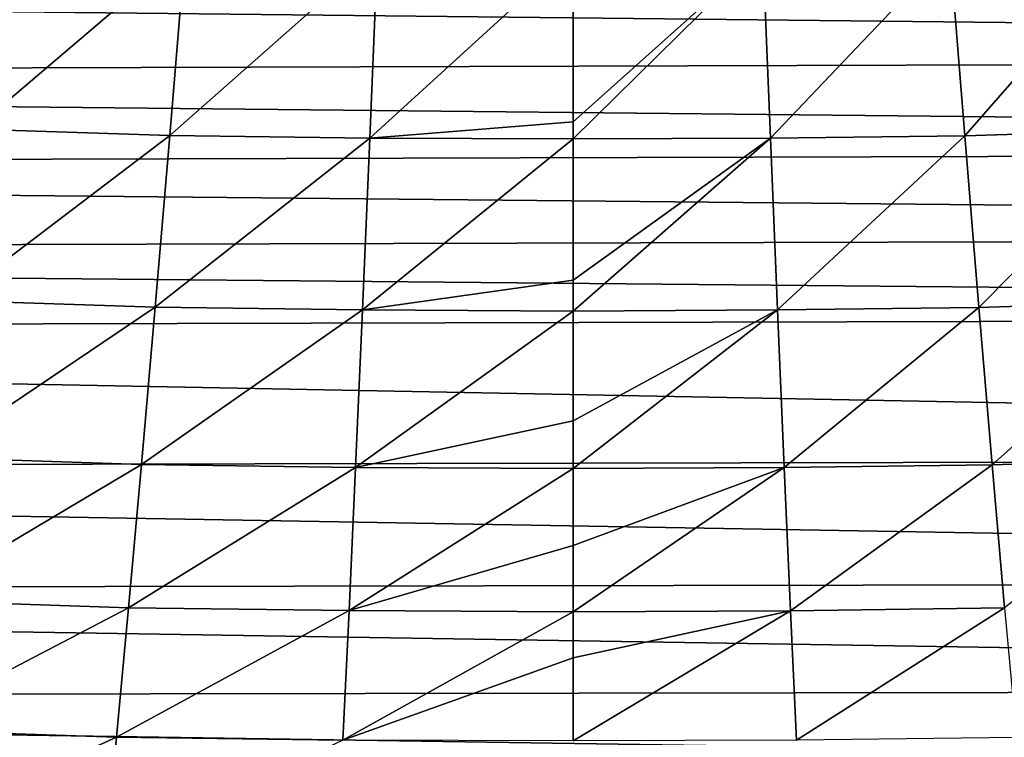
# Model space of a CAD drawing. Header units: metres. Extents: x -36 to 82, y -104 to 104.
# Tile 20 of 245: x -2.07 to 1.61, y -101.69 to -99. Entities that reach past the tile are written whole.
import ezdxf

# ---------------------------------------------------------------- set-up
doc = ezdxf.new("R2010")
doc.units = ezdxf.units.M
doc.layers.add('solid_FIT-SHOWER-153_SW0001', color=7, linetype='CONTINUOUS')

msp = doc.modelspace()

# ---------------------------------------------------------------- linework, layer by layer
at = {"layer": 'solid_FIT-SHOWER-153_SW0001'}
for points in [[(-2.155622, -98.716873, -17.707361), (-1.451998, -98.739265, -17.704132), (-2.241346, -99.412201, -17.417063)], [(1.410062, -98.740135, -17.703995), (2.094301, -98.719528, -17.706993), (1.465941, -99.436989, -17.413155)], [(2.094301, -98.719528, -17.706993), (2.177556, -99.415031, -17.416637), (1.465941, -99.436989, -17.413155)], [(-1.451998, -98.739265, -17.704132), (-1.509547, -99.436066, -17.413317), (-2.241346, -99.412201, -17.417063)], [(-1.451998, -98.739265, -17.704132), (-0.732065, -98.748695, -17.702534), (-1.509547, -99.436066, -17.413317)], [(-0.732065, -98.748695, -17.702534), (-0.761021, -99.446083, -17.411449), (-1.509547, -99.436066, -17.413317)], [(-0.732065, -98.748695, -17.702534), (0.000016, -98.750961, -17.701975), (-0.761021, -99.446083, -17.411449)], [(0.000016, -98.750961, -17.701975), (0.000015, -99.385216, -17.439878), (-0.761021, -99.446083, -17.411449)], [(0.710692, -98.748833, -17.702505), (0.000015, -99.44902, -17.410521), (0.000015, -99.385216, -17.439878)], [(0.710692, -98.748833, -17.702505), (0.738801, -99.446236, -17.411415), (0.000015, -99.44902, -17.410521)], [(0.710692, -98.748833, -17.702505), (0.000015, -99.385216, -17.439878), (0.000016, -98.750961, -17.701975)], [(0.710692, -98.748833, -17.702505), (1.410062, -98.740135, -17.703995), (0.738801, -99.446236, -17.411415)], [(1.410062, -98.740135, -17.703995), (1.465941, -99.436989, -17.413155), (0.738801, -99.446236, -17.411415)], [(-13.235323, -98.851761, 16.90811), (13.105403, -99.136932, 16.90811), (13.271811, -98.767059, 16.90811)], [(-13.235323, -98.851761, 16.90811), (-13.067122, -99.215973, 16.90811), (13.105403, -99.136932, 16.90811)], [(-13.067122, -99.215973, 16.90811), (12.930223, -99.482498, 16.90811), (13.105403, -99.136932, 16.90811)], [(-13.067122, -99.215973, 16.90811), (-12.890129, -99.55616, 16.90811), (12.930223, -99.482498, 16.90811)], [(0.000015, -99.385216, -17.439878), (0.000015, -99.44902, -17.410521), (-0.761021, -99.446083, -17.411449)], [(-2.241346, -99.412201, -17.417063), (-1.509547, -99.436066, -17.413317), (-2.322346, -100.053719, -17.084545)], [(1.465941, -99.436989, -17.413155), (2.177556, -99.415031, -17.416637), (1.518696, -100.079773, -17.080193)], [(2.177556, -99.415031, -17.416637), (2.256217, -100.056694, -17.08407), (1.518696, -100.079773, -17.080193)], [(-1.509547, -99.436066, -17.413317), (-1.563882, -100.078804, -17.080372), (-2.322346, -100.053719, -17.084545)], [(-1.509547, -99.436066, -17.413317), (-0.761021, -99.446083, -17.411449), (-1.563882, -100.078804, -17.080372)], [(-0.761021, -99.446083, -17.411449), (-0.788348, -100.089294, -17.078285), (-1.563882, -100.078804, -17.080372)], [(-0.761021, -99.446083, -17.411449), (0.000015, -99.44902, -17.410521), (-0.788348, -100.089294, -17.078285)], [(0.000015, -99.44902, -17.410521), (0.000013, -99.978378, -17.141653), (-0.788348, -100.089294, -17.078285)], [(0.738801, -99.446236, -17.411415), (0.000013, -100.093628, -17.076427), (0.000013, -99.978378, -17.141653)], [(0.738801, -99.446236, -17.411415), (0.765329, -100.089447, -17.078247), (0.000013, -100.093628, -17.076427)], [(0.738801, -99.446236, -17.411415), (0.000013, -99.978378, -17.141653), (0.000015, -99.44902, -17.410521)], [(0.738801, -99.446236, -17.411415), (1.465941, -99.436989, -17.413155), (0.765329, -100.089447, -17.078247)], [(1.465941, -99.436989, -17.413155), (1.518696, -100.079773, -17.080193), (0.765329, -100.089447, -17.078247)], [(-12.890129, -99.55616, 16.90811), (12.746457, -99.804489, 16.90811), (12.930223, -99.482498, 16.90811)], [(-12.890129, -99.55616, 16.90811), (-12.704674, -99.872894, 16.90811), (12.746457, -99.804489, 16.90811)], [(-12.704674, -99.872894, 16.90811), (12.555973, -100.10479, 16.90811), (12.746457, -99.804489, 16.90811)], [(-12.704674, -99.872894, 16.90811), (-12.513104, -100.167725, 16.90811), (12.555973, -100.10479, 16.90811)], [(0.000013, -99.978378, -17.141653), (0.000013, -100.093628, -17.076427), (-0.788348, -100.089294, -17.078285)], [(-2.322346, -100.053719, -17.084545), (-1.563882, -100.078804, -17.080372), (-2.398803, -100.641876, -16.705681)], [(-1.563882, -100.078804, -17.080372), (-1.615123, -100.667984, -16.70117), (-2.398803, -100.641876, -16.705681)], [(-1.563882, -100.078804, -17.080372), (-0.788348, -100.089294, -17.078285), (-1.615123, -100.667984, -16.70117)], [(0.765329, -100.089447, -17.078247), (1.518696, -100.079773, -17.080193), (0.790334, -100.679008, -16.698862)], [(1.518696, -100.079773, -17.080193), (1.568447, -100.668991, -16.700975), (0.790334, -100.679008, -16.698862)], [(1.518696, -100.079773, -17.080193), (2.256217, -100.056694, -17.08407), (1.568447, -100.668991, -16.700975)], [(2.256217, -100.056694, -17.08407), (2.330462, -100.644974, -16.70517), (1.568447, -100.668991, -16.700975)], [(-12.513104, -100.167725, 16.90811), (12.15721, -100.637787, 16.90811), (12.555973, -100.10479, 16.90811)], [(-0.788348, -100.089294, -17.078285), (-0.814106, -100.678848, -16.698904), (-1.615123, -100.667984, -16.70117)], [(-0.788348, -100.089294, -17.078285), (0.000013, -100.093628, -17.076427), (-0.814106, -100.678848, -16.698904)], [(0.000013, -100.093628, -17.076427), (0.000012, -100.504517, -16.820707), (-0.814106, -100.678848, -16.698904)], [(0.765329, -100.089447, -17.078247), (0.000012, -100.682556, -16.697172), (0.000012, -100.504517, -16.820707)], [(0.765329, -100.089447, -17.078247), (0.790334, -100.679008, -16.698862), (0.000012, -100.682556, -16.697172)], [(0.765329, -100.089447, -17.078247), (0.000012, -100.504517, -16.820707), (0.000013, -100.093628, -17.076427)], [(-12.513104, -100.167725, 16.90811), (-12.114929, -100.688164, 16.90811), (12.15721, -100.637787, 16.90811)], [(0.000012, -100.504517, -16.820707), (0.000012, -100.682556, -16.697172), (-0.814106, -100.678848, -16.698904)], [(-12.114929, -100.688164, 16.90811), (11.728063, -101.101326, 16.90811), (12.15721, -100.637787, 16.90811)], [(-2.398803, -100.641876, -16.705681), (-1.615123, -100.667984, -16.70117), (-2.470913, -101.177399, -16.276329)], [(-1.615123, -100.667984, -16.70117), (-1.663407, -101.204353, -16.271559), (-2.470913, -101.177399, -16.276329)], [(-1.615123, -100.667984, -16.70117), (-0.814106, -100.678848, -16.698904), (-1.663407, -101.204353, -16.271559)], [(0.790334, -100.679008, -16.698862), (1.568447, -100.668991, -16.700975), (0.813884, -101.215683, -16.269104)], [(1.568447, -100.668991, -16.700975), (1.615324, -101.205383, -16.271351), (0.813884, -101.215683, -16.269104)], [(1.568447, -100.668991, -16.700975), (2.330462, -100.644974, -16.70517), (1.615324, -101.205383, -16.271351)], [(-12.114929, -100.688164, 16.90811), (-11.685543, -101.141991, 16.90811), (11.728063, -101.101326, 16.90811)], [(-0.814106, -100.678848, -16.698904), (-0.838365, -101.215523, -16.269148), (-1.663407, -101.204353, -16.271559)], [(-0.814106, -100.678848, -16.698904), (0.000012, -100.682556, -16.697172), (-0.838365, -101.215523, -16.269148)], [(0.000012, -100.682556, -16.697172), (0.000011, -100.971817, -16.47716), (-0.838365, -101.215523, -16.269148)], [(0.790334, -100.679008, -16.698862), (0.00001, -101.219521, -16.266888), (0.000011, -100.971817, -16.47716)], [(0.790334, -100.679008, -16.698862), (0.813884, -101.215683, -16.269104), (0.00001, -101.219521, -16.266888)], [(0.790334, -100.679008, -16.698862), (0.000011, -100.971817, -16.47716), (0.000012, -100.682556, -16.697172)], [(0.000011, -100.971817, -16.47716), (0.00001, -101.219521, -16.266888), (-0.838365, -101.215523, -16.269148)], [(-11.685543, -101.141991, 16.90811), (11.26066, -101.507156, 16.90811), (11.728063, -101.101326, 16.90811)], [(-11.685543, -101.141991, 16.90811), (-11.216462, -101.541397, 16.90811), (11.26066, -101.507156, 16.90811)], [(-2.470913, -101.177399, -16.276329), (-1.663407, -101.204353, -16.271559), (-2.538899, -101.661667, -15.792293)], [(-1.663407, -101.204353, -16.271559), (-1.708898, -101.689301, -15.787334), (-2.538899, -101.661667, -15.792293)], [(-1.663407, -101.204353, -16.271559), (-0.838365, -101.215523, -16.269148), (-1.708898, -101.689301, -15.787334)], [(-0.838365, -101.215523, -16.269148), (-0.861213, -101.700706, -15.784811), (-1.708898, -101.689301, -15.787334)], [(-0.838365, -101.215523, -16.269148), (0.00001, -101.219521, -16.266888), (-0.861213, -101.700706, -15.784811)], [(0.00001, -101.219521, -16.266888), (0.00001, -101.392021, -16.106647), (-0.861213, -101.700706, -15.784811)], [(0.813884, -101.215683, -16.269104), (0.000009, -101.702614, -15.784487), (0.00001, -101.392021, -16.106647)], [(0.813884, -101.215683, -16.269104), (0.836062, -101.700867, -15.784764), (0.000009, -101.702614, -15.784487)], [(0.813884, -101.215683, -16.269104), (0.00001, -101.392021, -16.106647), (0.00001, -101.219521, -16.266888)], [(0.813884, -101.215683, -16.269104), (1.615324, -101.205383, -16.271351), (0.836062, -101.700867, -15.784764)], [(1.615324, -101.205383, -16.271351), (1.659486, -101.690361, -15.787118), (0.836062, -101.700867, -15.784764)], [(0.00001, -101.392021, -16.106647), (0.000009, -101.702614, -15.784487), (-0.861213, -101.700706, -15.784811)], [(-11.216462, -101.541397, 16.90811), (10.734815, -101.876396, 16.90811), (11.26066, -101.507156, 16.90811)], [(-11.216462, -101.541397, 16.90811), (-10.68892, -101.904793, 16.90811), (10.734815, -101.876396, 16.90811)], [(-2.538899, -101.661667, -15.792293), (-1.708898, -101.689301, -15.787334), (-2.602985, -102.096252, -15.249377)], [(-1.708898, -101.689301, -15.787334), (-1.751767, -102.124413, -15.244292), (-2.602985, -102.096252, -15.249377)], [(-1.708898, -101.689301, -15.787334), (-0.861213, -101.700706, -15.784811), (-1.751767, -102.124413, -15.244292)]]:
    msp.add_3dface(points, dxfattribs=at)

doc.saveas('drawing.dxf')
